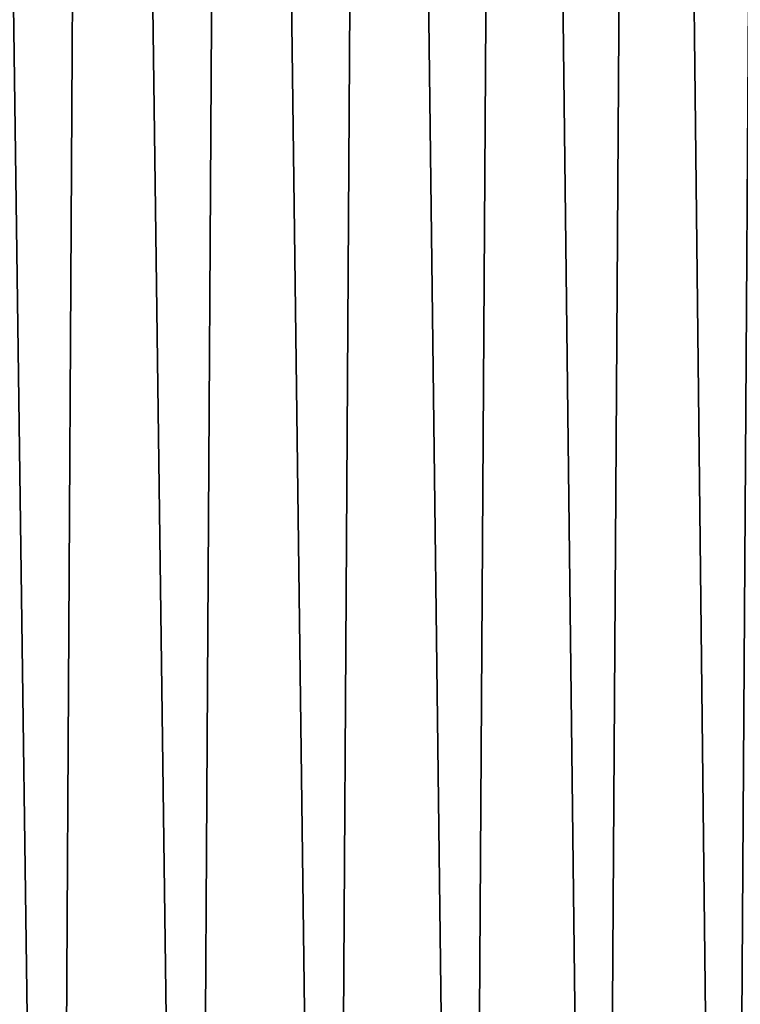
# Model space of a CAD drawing. Header units: millimetres. Extents: x -24 to 50, y -104 to 68.
# Tile 62 of 107: x 0 to 10, y -5 to 9. Entities that reach past the tile are written whole.
import ezdxf

# ---------------------------------------------------------------- set-up
doc = ezdxf.new("R2010")
doc.units = ezdxf.units.MM
doc.header["$LTSCALE"] = 65.185185
doc.layers.add('35', color=7, linetype='CONTINUOUS')
doc.layers.add('36', color=7, linetype='CONTINUOUS')

msp = doc.modelspace()

# ---------------------------------------------------------------- linework, layer by layer
at = {"layer": '35', "color": 7, "linetype": 'Continuous'}
for points in [[(-1.545, -34, -24.451), (-0.987, 68.2, -24.48), (0.399, -34, -24.497), (-1.545, -34, -24.451)], [(-0.987, 68.2, -24.48), (0.987, 68.2, -24.48), (0.399, -34, -24.497), (-0.987, 68.2, -24.48)], [(0.399, -34, -24.497), (0.987, 68.2, -24.48), (2.339, -34, -24.388), (0.399, -34, -24.497)], [(0.987, 68.2, -24.48), (2.953, 68.2, -24.321), (2.339, -34, -24.388), (0.987, 68.2, -24.48)], [(2.339, -34, -24.388), (2.953, 68.2, -24.321), (4.265, -34, -24.126), (2.339, -34, -24.388)], [(2.953, 68.2, -24.321), (4.901, 68.2, -24.005), (4.265, -34, -24.126), (2.953, 68.2, -24.321)], [(4.265, -34, -24.126), (4.901, 68.2, -24.005), (6.164, -34, -23.712), (4.265, -34, -24.126)], [(4.901, 68.2, -24.005), (6.816, 68.2, -23.533), (6.164, -34, -23.712), (4.901, 68.2, -24.005)], [(6.164, -34, -23.712), (6.816, 68.2, -23.533), (8.024, -34, -23.149), (6.164, -34, -23.712)], [(6.816, 68.2, -23.533), (8.688, 68.2, -22.908), (8.024, -34, -23.149), (6.816, 68.2, -23.533)], [(8.024, -34, -23.149), (8.688, 68.2, -22.908), (9.834, -34, -22.44), (8.024, -34, -23.149)], [(8.688, 68.2, -22.908), (10.503, 68.2, -22.135), (9.834, -34, -22.44), (8.688, 68.2, -22.908)], [(9.834, -34, -22.44), (10.503, 68.2, -22.135), (11.582, -34, -21.59), (9.834, -34, -22.44)]]:
    msp.add_3dface(points, dxfattribs=at)
at = {"layer": '36', "color": 7, "linetype": 'Continuous'}
for points in [[(0.399, -34, 24.497), (-0.987, 68.2, 24.48), (-1.545, -34, 24.451), (0.399, -34, 24.497)], [(0.987, 68.2, 24.48), (-0.987, 68.2, 24.48), (0.399, -34, 24.497), (0.987, 68.2, 24.48)], [(2.339, -34, 24.388), (0.987, 68.2, 24.48), (0.399, -34, 24.497), (2.339, -34, 24.388)], [(2.953, 68.2, 24.321), (0.987, 68.2, 24.48), (2.339, -34, 24.388), (2.953, 68.2, 24.321)], [(4.265, -34, 24.126), (2.953, 68.2, 24.321), (2.339, -34, 24.388), (4.265, -34, 24.126)], [(4.901, 68.2, 24.005), (2.953, 68.2, 24.321), (4.265, -34, 24.126), (4.901, 68.2, 24.005)], [(6.164, -34, 23.712), (4.901, 68.2, 24.005), (4.265, -34, 24.126), (6.164, -34, 23.712)], [(6.816, 68.2, 23.533), (4.901, 68.2, 24.005), (6.164, -34, 23.712), (6.816, 68.2, 23.533)], [(8.024, -34, 23.149), (6.816, 68.2, 23.533), (6.164, -34, 23.712), (8.024, -34, 23.149)], [(8.688, 68.2, 22.908), (6.816, 68.2, 23.533), (8.024, -34, 23.149), (8.688, 68.2, 22.908)], [(9.834, -34, 22.44), (8.688, 68.2, 22.908), (8.024, -34, 23.149), (9.834, -34, 22.44)], [(10.503, 68.2, 22.135), (8.688, 68.2, 22.908), (9.834, -34, 22.44), (10.503, 68.2, 22.135)], [(10.75, -28, 22.016), (10.503, 68.2, 22.135), (9.834, -34, 22.44), (10.75, -28, 22.016)]]:
    msp.add_3dface(points, dxfattribs=at)

doc.saveas('drawing.dxf')
